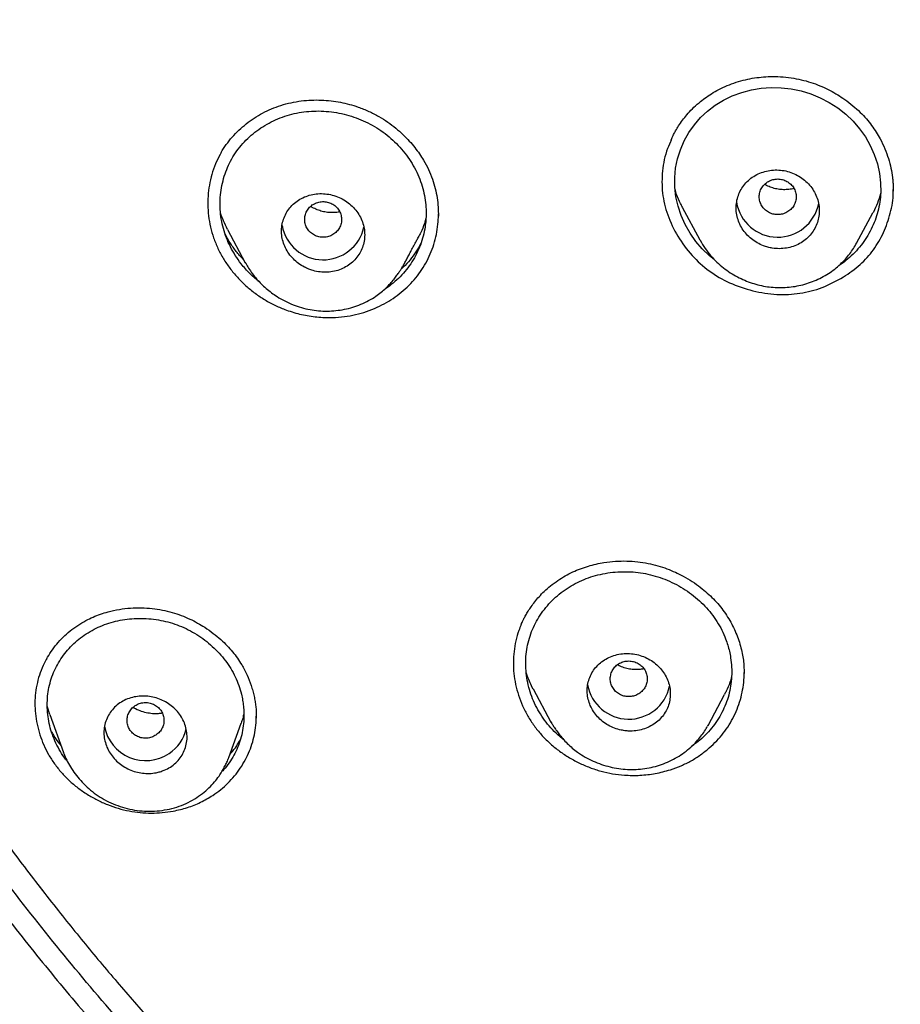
# Model space of a CAD drawing. Header units: millimetres. Extents: x 8 to 827, y 12 to 1643.
# Tile 80 of 134: x 413 to 432, y 1447 to 1468. Entities that reach past the tile are written whole.
import ezdxf

# ---------------------------------------------------------------- set-up
doc = ezdxf.new("R2010")
doc.units = ezdxf.units.MM

msp = doc.modelspace()

# ---------------------------------------------------------------- linework, layer by layer
at = {"color": 7, "linetype": 'Continuous', "lineweight": 30}
for p, q in [((427.315, 1463.776), (427.693, 1463.068)), ((431.09, 1462.992), (431.443, 1463.653)), ((417.469, 1463.293), (417.854, 1462.572)), ((427.707, 1463.051), (427.697, 1463.07)), ((417.867, 1462.557), (417.858, 1462.574)), ((421.254, 1462.483), (421.245, 1462.468)), ((428.651, 1453.682), (428.651, 1453.701)), ((424.086, 1453.343), (424.47, 1452.624)), ((427.872, 1452.556), (428.229, 1453.224)), ((413.623, 1452.79), (413.567, 1452.972)), ((413.622, 1452.789), (413.915, 1451.971)), ((417.497, 1451.857), (417.764, 1452.604)), ((424.475, 1452.627), (424.469, 1452.639)), ((427.868, 1452.558), (427.857, 1452.538)), ((417.491, 1451.859), (417.482, 1451.828)), ((413.391, 1449.072), (413.392, 1449.077)), ((413.391, 1449.072), (413.472, 1448.973))]:
    msp.add_line(p, q, dxfattribs=at)
at = {"color": 7, "linetype": 'Continuous', "lineweight": 30, "flags": 128}
msp.add_lwpolyline([(428.005, 1462.644), (427.905, 1462.723), (427.748, 1462.872), (427.607, 1463.035), (427.482, 1463.213), (427.376, 1463.399), (427.29, 1463.594), (427.223, 1463.795), (427.178, 1464), (427.153, 1464.208), (427.151, 1464.415), (427.17, 1464.62), (427.211, 1464.821), (427.273, 1465.017), (427.356, 1465.208), (427.458, 1465.39), (427.576, 1465.558), (427.712, 1465.713), (427.864, 1465.855), (428.03, 1465.981), (428.208, 1466.09), (428.398, 1466.182), (428.601, 1466.258), (428.811, 1466.314), (429.023, 1466.35), (429.238, 1466.366), (429.456, 1466.361), (429.672, 1466.337), (429.888, 1466.291), (430.099, 1466.226), (430.302, 1466.143), (430.498, 1466.041), (430.683, 1465.922), (430.856, 1465.786), (431.013, 1465.637), (431.155, 1465.473), (431.278, 1465.298), (431.384, 1465.112), (431.471, 1464.916), (431.539, 1464.712), (431.585, 1464.506), (431.609, 1464.3), (431.611, 1464.092), (431.611, 1464.092)], dxfattribs=at)
at = {"color": 7, "linetype": 'Continuous', "lineweight": 30}
for centre, radius, start, end in [((429.381, 1464.029), 0.904, 189.3387, 348.6844), ((419.539, 1463.54), 0.905, 190.5061, 347.3615), ((426.156, 1453.594), 0.905, 190.1335, 347.6952), ((415.694, 1452.696), 0.905, 190.374, 304.3121), ((415.726, 1452.673), 0.868, 303.4056, 347.3442)]:
    msp.add_arc(centre, radius, start, end, dxfattribs=at)
for points, knots in [([(419.368, 1438.967), (418.73, 1439.521), (417.455, 1440.63), (415.64, 1442.393), (413.901, 1444.225), (412.247, 1446.129), (410.679, 1448.101), (409.2, 1450.135), (407.813, 1452.229), (406.521, 1454.379), (405.325, 1456.58), (404.23, 1458.83), (403.237, 1461.123), (402.348, 1463.456), (401.565, 1465.825), (400.889, 1468.223), (400.32, 1470.647), (399.859, 1473.093), (399.507, 1475.555), (399.266, 1478.03), (399.135, 1480.513), (399.117, 1482.999), (399.211, 1485.483), (399.416, 1487.961), (399.732, 1490.428), (400.158, 1492.88), (400.692, 1495.312), (401.334, 1497.719), (402.082, 1500.098), (402.936, 1502.443), (403.895, 1504.75), (404.958, 1507.014), (406.121, 1509.231), (407.382, 1511.398), (408.739, 1513.511), (410.188, 1515.565), (411.727, 1517.558), (413.354, 1519.484), (415.065, 1521.341), (416.858, 1523.124), (418.73, 1524.83), (420.677, 1526.455), (422.695, 1527.998), (424.78, 1529.456), (426.928, 1530.826), (429.134, 1532.105), (431.396, 1533.292), (433.709, 1534.383), (436.068, 1535.376), (438.47, 1536.268), (440.91, 1537.059), (443.383, 1537.747), (445.884, 1538.332), (448.409, 1538.813), (450.953, 1539.188), (453.511, 1539.456), (456.08, 1539.624), (457.795, 1539.645), (458.653, 1539.656)], [0, 0, 0, 0, 0.017858, 0.035716, 0.053573, 0.07143, 0.089286, 0.107143, 0.124999, 0.142856, 0.160713, 0.178571, 0.196429, 0.214287, 0.232143, 0.25, 0.267856, 0.285712, 0.303568, 0.321425, 0.339282, 0.35714, 0.374998, 0.392856, 0.410713, 0.42857, 0.446428, 0.464285, 0.482142, 0.499999, 0.517857, 0.535714, 0.553571, 0.571428, 0.589285, 0.607142, 0.624999, 0.642856, 0.660713, 0.67857, 0.696427, 0.714284, 0.732141, 0.749999, 0.767857, 0.785715, 0.803573, 0.821432, 0.83929, 0.857149, 0.875005, 0.892861, 0.910716, 0.928572, 0.946428, 0.964284, 0.982141, 1, 1, 1, 1]), ([(458.653, 1537.367), (458.049, 1537.362), (456.841, 1537.351), (455.03, 1537.265), (453.223, 1537.126), (451.419, 1536.932), (449.618, 1536.682), (447.824, 1536.377), (446.092, 1536.029), (444.426, 1535.644), (442.828, 1535.228), (441.247, 1534.769), (439.684, 1534.267), (438.138, 1533.722), (436.556, 1533.114), (434.943, 1532.438), (433.303, 1531.692), (431.692, 1530.898), (430.11, 1530.057), (428.558, 1529.169), (427.033, 1528.233), (425.577, 1527.276), (424.192, 1526.305), (422.877, 1525.326), (421.595, 1524.313), (420.343, 1523.264), (419.123, 1522.181), (417.901, 1521.031), (416.681, 1519.813), (415.47, 1518.524), (414.301, 1517.2), (413.176, 1515.839), (412.094, 1514.443), (411.053, 1513.01), (410.084, 1511.583), (409.184, 1510.169), (408.355, 1508.776), (407.569, 1507.365), (406.828, 1505.934), (406.13, 1504.485), (405.458, 1502.974), (404.815, 1501.402), (404.208, 1499.768), (403.655, 1498.116), (403.155, 1496.446), (402.708, 1494.757), (402.315, 1493.049), (401.984, 1491.374), (401.713, 1489.737), (401.498, 1488.146), (401.332, 1486.553), (401.213, 1484.957), (401.142, 1483.359), (401.119, 1481.714), (401.148, 1480.022), (401.235, 1478.286), (401.378, 1476.551), (401.579, 1474.819), (401.836, 1473.088), (402.15, 1471.36), (402.509, 1469.69), (402.906, 1468.082), (403.336, 1466.538), (403.812, 1465.009), (404.332, 1463.496), (404.897, 1461.999), (405.525, 1460.472), (406.222, 1458.919), (406.99, 1457.344), (407.811, 1455.791), (408.684, 1454.26), (409.61, 1452.752), (410.585, 1451.271), (411.576, 1449.863), (412.577, 1448.528), (413.584, 1447.264), (414.627, 1446.029), (415.706, 1444.824), (416.821, 1443.65), (418.006, 1442.471), (419.265, 1441.293), (420.599, 1440.121), (421.974, 1438.988), (423.389, 1437.894), (424.844, 1436.84), (426.334, 1435.831), (427.809, 1434.895), (429.264, 1434.031), (430.695, 1433.235), (432.149, 1432.48), (433.623, 1431.765), (435.119, 1431.093), (436.685, 1430.442), (438.318, 1429.818), (440.02, 1429.226), (441.739, 1428.687), (443.475, 1428.2), (445.229, 1427.766), (446.996, 1427.384), (448.724, 1427.066), (450.408, 1426.807), (452.047, 1426.6), (453.691, 1426.44), (455.34, 1426.326), (456.995, 1426.254), (458.1, 1426.245), (458.653, 1426.241)], [0, 0, 0, 0, 0.01003, 0.020054, 0.030083, 0.040124, 0.050187, 0.060282, 0.070362, 0.079553, 0.088711, 0.097842, 0.106955, 0.116055, 0.12515, 0.135215, 0.145244, 0.155247, 0.165233, 0.175211, 0.185191, 0.195231, 0.204429, 0.213609, 0.222777, 0.23194, 0.241107, 0.250284, 0.260264, 0.270231, 0.280194, 0.290164, 0.300149, 0.31016, 0.320251, 0.329484, 0.338685, 0.347862, 0.357022, 0.366175, 0.375328, 0.385279, 0.395221, 0.405163, 0.415118, 0.425096, 0.435106, 0.445185, 0.454404, 0.463594, 0.472765, 0.481925, 0.491084, 0.500249, 0.510205, 0.520158, 0.530119, 0.540101, 0.550114, 0.56017, 0.570237, 0.579425, 0.588586, 0.597726, 0.606856, 0.615983, 0.625115, 0.635087, 0.645061, 0.655045, 0.665052, 0.67509, 0.685171, 0.695207, 0.70436, 0.713496, 0.722621, 0.731743, 0.74087, 0.750008, 0.759978, 0.769956, 0.779952, 0.789974, 0.800033, 0.810138, 0.820182, 0.829338, 0.838477, 0.847605, 0.856731, 0.86586, 0.875, 0.885017, 0.895019, 0.905016, 0.915017, 0.92503, 0.935066, 0.945076, 0.954226, 0.963368, 0.97251, 0.981657, 0.990818, 1, 1, 1, 1]), ([(515.688, 1481.768), (515.681, 1481.096), (515.666, 1479.753), (515.547, 1477.741), (515.357, 1475.735), (515.088, 1473.733), (514.744, 1471.736), (514.332, 1469.788), (513.859, 1467.893), (513.33, 1466.056), (512.736, 1464.239), (512.076, 1462.443), (511.339, 1460.638), (510.522, 1458.828), (509.622, 1457.018), (508.653, 1455.24), (507.615, 1453.492), (506.508, 1451.777), (505.357, 1450.131), (504.17, 1448.556), (502.954, 1447.054), (501.685, 1445.594), (500.363, 1444.176), (498.966, 1442.78), (497.494, 1441.409), (495.945, 1440.069), (494.341, 1438.782), (492.682, 1437.546), (490.972, 1436.367), (489.254, 1435.27), (487.536, 1434.255), (485.823, 1433.32), (484.08, 1432.443), (482.306, 1431.625), (480.47, 1430.853), (478.571, 1430.132), (476.61, 1429.466), (474.619, 1428.869), (472.599, 1428.341), (470.554, 1427.882), (468.53, 1427.503), (466.537, 1427.198), (464.581, 1426.966), (462.622, 1426.8), (460.661, 1426.7), (458.653, 1426.664), (456.603, 1426.699), (454.513, 1426.809), (452.429, 1426.994), (450.35, 1427.253), (448.28, 1427.585), (446.264, 1427.983), (444.307, 1428.438), (442.413, 1428.946), (440.543, 1429.516), (438.696, 1430.147), (436.83, 1430.856), (434.949, 1431.645), (433.06, 1432.52), (431.208, 1433.461), (429.391, 1434.467), (427.612, 1435.539), (425.905, 1436.651), (424.275, 1437.797), (422.722, 1438.97), (421.217, 1440.19), (419.758, 1441.458), (418.315, 1442.803), (416.893, 1444.226), (415.498, 1445.728), (414.163, 1447.278), (412.886, 1448.875), (411.668, 1450.52), (410.532, 1452.178), (409.477, 1453.842), (408.505, 1455.503), (407.595, 1457.192), (406.747, 1458.91), (405.946, 1460.69), (405.196, 1462.531), (404.504, 1464.431), (403.885, 1466.351), (403.34, 1468.291), (402.866, 1470.256), (402.474, 1472.205), (402.158, 1474.133), (401.918, 1476.033), (401.747, 1477.938), (401.64, 1479.851), (401.627, 1481.128), (401.62, 1481.768)], [0, 0, 0, 0, 0.011647, 0.023279, 0.034914, 0.046569, 0.058262, 0.069997, 0.081033, 0.092045, 0.103046, 0.114051, 0.125075, 0.136674, 0.148268, 0.159874, 0.171507, 0.183184, 0.194903, 0.205931, 0.216944, 0.227954, 0.238974, 0.250018, 0.2616, 0.2732, 0.284834, 0.296518, 0.308264, 0.319998, 0.330999, 0.341975, 0.352941, 0.363907, 0.374886, 0.386463, 0.398058, 0.409684, 0.421356, 0.433089, 0.444843, 0.455871, 0.466863, 0.477832, 0.488791, 0.499751, 0.51144, 0.523115, 0.53479, 0.54648, 0.558201, 0.569925, 0.580927, 0.591892, 0.602833, 0.61376, 0.624687, 0.6364, 0.648087, 0.659761, 0.671439, 0.683135, 0.694871, 0.705904, 0.716895, 0.727858, 0.738804, 0.749746, 0.761426, 0.773081, 0.784724, 0.796373, 0.808043, 0.819784, 0.830839, 0.841857, 0.852852, 0.863839, 0.87483, 0.886496, 0.898127, 0.909738, 0.921348, 0.932974, 0.944696, 0.955762, 0.96681, 0.977856, 0.988914, 1, 1, 1, 1]), ([(402.241, 1478.273), (402.244, 1478.226), (402.251, 1478.124), (402.264, 1477.959), (402.279, 1477.769), (402.297, 1477.556), (402.317, 1477.319), (402.34, 1477.066), (402.364, 1476.805), (402.407, 1476.365), (402.473, 1475.755), (402.565, 1475.011), (402.661, 1474.316), (402.759, 1473.663), (402.863, 1473.02), (403.003, 1472.222), (403.186, 1471.269), (403.423, 1470.162), (403.684, 1469.06), (403.969, 1467.958), (404.28, 1466.854), (404.616, 1465.751), (404.977, 1464.655), (405.361, 1463.567), (405.766, 1462.493), (406.192, 1461.435), (406.638, 1460.393), (407.106, 1459.36), (407.589, 1458.352), (408.085, 1457.371), (408.592, 1456.415), (409.118, 1455.47), (409.663, 1454.534), (410.228, 1453.609), (410.846, 1452.639), (411.521, 1451.629), (412.258, 1450.581), (413.018, 1449.551), (413.775, 1448.574), (414.524, 1447.65), (415.263, 1446.777), (416.02, 1445.918), (416.796, 1445.075), (417.59, 1444.247), (418.401, 1443.436), (419.23, 1442.641), (420.062, 1441.875), (420.897, 1441.138), (421.733, 1440.429), (422.583, 1439.735), (423.447, 1439.058), (424.324, 1438.397), (425.268, 1437.715), (426.279, 1437.015), (427.361, 1436.303), (428.459, 1435.615), (429.532, 1434.976), (430.58, 1434.382), (431.599, 1433.832), (432.63, 1433.301), (433.673, 1432.792), (434.726, 1432.304), (435.789, 1431.837), (436.863, 1431.39), (437.93, 1430.973), (438.987, 1430.583), (440.033, 1430.22), (441.087, 1429.877), (442.148, 1429.554), (443.214, 1429.25), (444.351, 1428.951), (445.557, 1428.659), (446.834, 1428.38), (448.116, 1428.13), (449.357, 1427.917), (450.557, 1427.736), (451.714, 1427.586), (452.874, 1427.458), (454.037, 1427.354), (455.203, 1427.273), (456.37, 1427.216), (457.541, 1427.182), (458.694, 1427.171), (459.827, 1427.183), (460.939, 1427.216), (462.049, 1427.27), (463.156, 1427.346), (464.262, 1427.442), (465.431, 1427.566), (466.662, 1427.723), (467.954, 1427.917), (469.241, 1428.14), (470.477, 1428.382), (471.662, 1428.64), (472.797, 1428.912), (473.927, 1429.205), (475.051, 1429.522), (476.167, 1429.86), (477.276, 1430.221), (478.377, 1430.604), (479.452, 1431.002), (480.499, 1431.414), (481.52, 1431.839), (482.531, 1432.282), (483.532, 1432.745), (484.524, 1433.226), (485.564, 1433.757), (486.65, 1434.339), (487.778, 1434.978), (488.891, 1435.642), (489.949, 1436.306), (490.954, 1436.967), (491.906, 1437.623), (492.846, 1438.297), (493.771, 1438.99), (494.681, 1439.702), (495.576, 1440.431), (496.455, 1441.178), (497.303, 1441.929), (498.12, 1442.683), (498.907, 1443.439), (499.679, 1444.21), (500.434, 1444.995), (501.173, 1445.794), (501.939, 1446.656), (502.728, 1447.583), (503.535, 1448.578), (504.318, 1449.591), (505.05, 1450.586), (505.734, 1451.558), (506.372, 1452.506), (506.989, 1453.467), (507.586, 1454.439), (508.161, 1455.423), (508.716, 1456.417), (509.249, 1457.423), (509.763, 1458.445), (510.258, 1459.482), (510.732, 1460.536), (511.183, 1461.598), (511.611, 1462.671), (512.013, 1463.747), (512.389, 1464.824), (512.74, 1465.902), (513.069, 1466.988), (513.365, 1468.046), (513.63, 1469.076), (513.868, 1470.077), (514.086, 1471.082), (514.285, 1472.09), (514.442, 1472.979), (514.568, 1473.758), (514.668, 1474.434), (514.763, 1475.139), (514.837, 1475.757), (514.893, 1476.272), (514.933, 1476.666), (514.968, 1477.038), (514.994, 1477.327), (515.011, 1477.54), (515.023, 1477.682), (515.033, 1477.819), (515.043, 1477.947), (515.052, 1478.063), (515.061, 1478.162), (515.065, 1478.222), (515.067, 1478.249)], [0, 0, 0, 0, 0.000839, 0.001829, 0.002971, 0.004264, 0.005709, 0.007294, 0.008897, 0.010483, 0.01536, 0.020074, 0.024147, 0.02815, 0.032108, 0.036022, 0.042913, 0.049781, 0.056648, 0.063516, 0.070508, 0.0775, 0.084493, 0.091484, 0.098472, 0.105331, 0.112183, 0.119041, 0.125905, 0.13243, 0.138957, 0.145484, 0.152011, 0.15854, 0.165071, 0.172773, 0.180477, 0.188169, 0.195855, 0.202715, 0.209574, 0.216433, 0.223292, 0.230148, 0.237005, 0.243862, 0.250729, 0.257259, 0.263793, 0.270326, 0.276861, 0.283395, 0.289927, 0.297623, 0.305311, 0.312993, 0.320675, 0.327534, 0.334393, 0.341252, 0.34811, 0.354971, 0.361832, 0.368698, 0.37557, 0.3821, 0.388632, 0.395163, 0.401694, 0.408226, 0.414756, 0.42245, 0.430139, 0.437816, 0.445493, 0.45235, 0.459207, 0.466066, 0.472925, 0.479785, 0.486651, 0.493525, 0.500414, 0.506962, 0.513494, 0.520018, 0.526539, 0.533058, 0.539576, 0.547258, 0.554937, 0.562615, 0.570292, 0.577155, 0.584025, 0.590896, 0.597768, 0.604641, 0.611513, 0.618386, 0.625259, 0.631788, 0.638314, 0.644836, 0.651354, 0.657873, 0.664391, 0.672072, 0.679754, 0.687435, 0.695118, 0.701982, 0.708852, 0.715726, 0.722602, 0.729477, 0.736354, 0.743228, 0.7501, 0.756625, 0.763142, 0.769657, 0.776174, 0.782691, 0.789209, 0.796892, 0.804574, 0.81226, 0.819951, 0.826827, 0.833704, 0.840575, 0.847445, 0.854313, 0.861181, 0.868049, 0.874915, 0.881902, 0.888884, 0.895863, 0.902851, 0.909845, 0.916717, 0.92359, 0.930464, 0.937336, 0.943583, 0.949828, 0.956069, 0.962306, 0.968542, 0.972526, 0.976679, 0.980999, 0.985489, 0.988029, 0.990437, 0.992707, 0.994838, 0.995732, 0.996599, 0.99744, 0.998233, 0.998944, 0.999532, 1, 1, 1, 1]), ([(428.285, 1466.407), (428.351, 1466.432), (428.48, 1466.482), (428.679, 1466.536), (428.877, 1466.575), (429.073, 1466.597), (429.281, 1466.606), (429.5, 1466.598), (429.725, 1466.569), (429.941, 1466.524), (430.146, 1466.462), (430.337, 1466.388), (430.515, 1466.304), (430.679, 1466.211), (430.845, 1466.102), (431.008, 1465.976), (431.165, 1465.833), (431.299, 1465.689), (431.414, 1465.545), (431.513, 1465.402), (431.611, 1465.235), (431.702, 1465.043), (431.78, 1464.83), (431.834, 1464.623), (431.862, 1464.455), (431.875, 1464.33), (431.879, 1464.249), (431.879, 1464.18), (431.878, 1464.141), (431.878, 1464.123)], [0, 0, 0, 0, 0.042429, 0.083698, 0.123843, 0.162894, 0.200877, 0.246888, 0.291328, 0.334262, 0.375755, 0.415666, 0.453937, 0.490592, 0.525648, 0.56992, 0.611405, 0.650136, 0.686149, 0.720533, 0.754049, 0.802364, 0.848371, 0.892114, 0.933612, 0.952959, 0.970385, 0.986009, 1, 1, 1, 1]), ([(427.069, 1465.228), (427.072, 1465.235), (427.079, 1465.252), (427.098, 1465.291), (427.128, 1465.352), (427.174, 1465.438), (427.238, 1465.542), (427.319, 1465.658), (427.418, 1465.782), (427.536, 1465.91), (427.666, 1466.029), (427.805, 1466.138), (427.948, 1466.235), (428.108, 1466.327), (428.225, 1466.38), (428.285, 1466.407)], [0, 0, 0, 0, 0.015093, 0.03636, 0.079986, 0.137782, 0.209822, 0.296168, 0.384975, 0.485152, 0.59671, 0.687863, 0.785434, 0.889453, 1, 1, 1, 1]), ([(418.625, 1465.979), (418.698, 1466), (418.842, 1466.041), (419.064, 1466.077), (419.283, 1466.096), (419.498, 1466.096), (419.708, 1466.079), (419.911, 1466.048), (420.107, 1466.003), (420.313, 1465.939), (420.527, 1465.854), (420.742, 1465.744), (420.937, 1465.621), (421.111, 1465.489), (421.267, 1465.351), (421.403, 1465.211), (421.522, 1465.07), (421.625, 1464.931), (421.726, 1464.772), (421.823, 1464.591), (421.907, 1464.385), (421.969, 1464.179), (422.01, 1463.976), (422.032, 1463.777), (422.033, 1463.647), (422.034, 1463.583)], [0, 0, 0, 0, 0.048038, 0.094821, 0.140376, 0.184716, 0.227847, 0.269775, 0.310512, 0.350077, 0.401031, 0.449744, 0.496191, 0.540415, 0.582432, 0.622242, 0.659847, 0.695249, 0.728457, 0.77616, 0.822832, 0.868534, 0.913301, 0.95713, 1, 1, 1, 1]), ([(418.151, 1462.164), (418.122, 1462.186), (418.054, 1462.239), (417.957, 1462.332), (417.856, 1462.437), (417.747, 1462.569), (417.635, 1462.727), (417.528, 1462.915), (417.442, 1463.111), (417.376, 1463.313), (417.331, 1463.519), (417.307, 1463.727), (417.306, 1463.936), (417.327, 1464.143), (417.367, 1464.347), (417.429, 1464.543), (417.51, 1464.731), (417.611, 1464.908), (417.73, 1465.075), (417.866, 1465.228), (418.02, 1465.367), (418.188, 1465.491), (418.368, 1465.6), (418.558, 1465.69), (418.757, 1465.762), (418.964, 1465.815), (419.176, 1465.848), (419.391, 1465.86), (419.609, 1465.853), (419.828, 1465.825), (420.045, 1465.778), (420.256, 1465.712), (420.459, 1465.628), (420.653, 1465.524), (420.837, 1465.403), (421.009, 1465.266), (421.167, 1465.113), (421.311, 1464.945), (421.438, 1464.767), (421.546, 1464.579), (421.633, 1464.383), (421.7, 1464.182), (421.745, 1463.977), (421.766, 1463.793), (421.77, 1463.631), (421.764, 1463.491), (421.745, 1463.33), (421.709, 1463.149), (421.647, 1462.953), (421.566, 1462.764), (421.465, 1462.586), (421.346, 1462.42), (421.21, 1462.267), (421.056, 1462.128), (420.94, 1462.037), (420.872, 1461.997), (420.865, 1461.993)], [0, 0, 0, 0, 0.009832, 0.02306, 0.036199, 0.049309, 0.069258, 0.088943, 0.108569, 0.128341, 0.148032, 0.16764, 0.187367, 0.207411, 0.227334, 0.247021, 0.266664, 0.286455, 0.306062, 0.325647, 0.345398, 0.365502, 0.385208, 0.404999, 0.424866, 0.444485, 0.464245, 0.483874, 0.503557, 0.523479, 0.543596, 0.56334, 0.582902, 0.602478, 0.622224, 0.641843, 0.661535, 0.681498, 0.701506, 0.721213, 0.740818, 0.760528, 0.78011, 0.799678, 0.81282, 0.826107, 0.839596, 0.859309, 0.879102, 0.898969, 0.918606, 0.938295, 0.957907, 0.97763, 0.997648, 1, 1, 1, 1]), ([(417.329, 1464.956), (417.365, 1465.014), (417.438, 1465.131), (417.568, 1465.293), (417.713, 1465.444), (417.872, 1465.582), (418.044, 1465.706), (418.227, 1465.814), (418.42, 1465.908), (418.557, 1465.955), (418.625, 1465.979)], [0, 0, 0, 0, 0.124063, 0.248538, 0.373396, 0.498551, 0.623891, 0.7493, 0.874685, 1, 1, 1, 1]), ([(427.084, 1465.235), (427.053, 1465.171), (426.95, 1464.959), (426.873, 1464.567), (426.869, 1464.08), (426.985, 1463.597), (427.206, 1463.139), (427.508, 1462.723), (427.89, 1462.379), (428.34, 1462.12), (428.839, 1461.953), (429.356, 1461.87), (429.866, 1461.894), (430.359, 1462.02), (430.653, 1462.18), (430.803, 1462.263)], [0, 0, 0, 0, 0.035213, 0.117291, 0.195755, 0.274341, 0.356767, 0.438406, 0.516747, 0.595532, 0.678441, 0.759897, 0.838272, 0.917137, 1, 1, 1, 1]), ([(417.333, 1464.961), (417.298, 1464.896), (417.225, 1464.762), (417.143, 1464.544), (417.082, 1464.313), (417.048, 1464.074), (417.038, 1463.831), (417.054, 1463.587), (417.096, 1463.345), (417.164, 1463.108), (417.258, 1462.878), (417.376, 1462.658), (417.517, 1462.449), (417.68, 1462.253), (417.864, 1462.072), (418.064, 1461.907), (418.278, 1461.764), (418.504, 1461.643), (418.768, 1461.533), (419.07, 1461.445), (419.407, 1461.391), (419.718, 1461.381), (419.998, 1461.402), (420.243, 1461.446), (420.482, 1461.512), (420.632, 1461.576), (420.708, 1461.607)], [0, 0, 0, 0, 0.036994, 0.077226, 0.117119, 0.157091, 0.197559, 0.238161, 0.278133, 0.317927, 0.357999, 0.397862, 0.437588, 0.477622, 0.5184, 0.558932, 0.598906, 0.638763, 0.678949, 0.732424, 0.785703, 0.83974, 0.880004, 0.91986, 0.959721, 1, 1, 1, 1]), ([(429.073, 1462.939), (429.104, 1462.928), (429.166, 1462.907), (429.282, 1462.883), (429.417, 1462.872), (429.571, 1462.885), (429.718, 1462.923), (429.855, 1462.983), (429.978, 1463.065), (430.084, 1463.165), (430.169, 1463.281), (430.232, 1463.409), (430.271, 1463.545), (430.285, 1463.686), (430.274, 1463.829), (430.239, 1463.969), (430.179, 1464.102), (430.098, 1464.225), (429.995, 1464.335), (429.874, 1464.428), (429.739, 1464.501), (429.593, 1464.553), (429.441, 1464.58), (429.287, 1464.582), (429.135, 1464.56), (428.991, 1464.514), (428.859, 1464.445), (428.742, 1464.356), (428.644, 1464.249), (428.567, 1464.129), (428.513, 1463.997), (428.483, 1463.858), (428.478, 1463.716), (428.498, 1463.574), (428.543, 1463.437), (428.611, 1463.307), (428.701, 1463.188), (428.81, 1463.085), (428.934, 1462.999), (429.027, 1462.959), (429.073, 1462.939)], [0, 0, 0, 0, 0.0174034, 0.034807, 0.0621078, 0.0894099, 0.116686, 0.1439626, 0.1710264, 0.1980897, 0.2248502, 0.2516094, 0.2781061, 0.3046015, 0.3309848, 0.3573673, 0.3838376, 0.4103078, 0.4370319, 0.4637569, 0.4907927, 0.5178299, 0.5450944, 0.5723605, 0.5996673, 0.6269749, 0.6541211, 0.681267, 0.7081246, 0.734981, 0.761548, 0.7881136, 0.8145109, 0.840907, 0.8673283, 0.8937491, 0.9203157, 0.9468828, 0.9734408, 1, 1, 1, 1]), ([(429.581, 1463.664), (429.61, 1463.683), (429.668, 1463.722), (429.731, 1463.804), (429.772, 1463.897), (429.785, 1463.999), (429.771, 1464.1), (429.732, 1464.194), (429.667, 1464.275), (429.583, 1464.337), (429.486, 1464.376), (429.381, 1464.389), (429.276, 1464.376), (429.179, 1464.337), (429.095, 1464.275), (429.031, 1464.194), (428.99, 1464.1), (428.977, 1463.999), (428.991, 1463.898), (429.031, 1463.803), (429.095, 1463.723), (429.179, 1463.661), (429.276, 1463.621), (429.381, 1463.609), (429.486, 1463.62), (429.549, 1463.65), (429.581, 1463.664)], [0, 0, 0, 0, 0.041659, 0.083341, 0.125, 0.166659, 0.208341, 0.25, 0.291659, 0.333341, 0.375, 0.416659, 0.458341, 0.5, 0.541659, 0.583341, 0.625, 0.666659, 0.708341, 0.75, 0.791659, 0.833341, 0.875, 0.916659, 0.958341, 1, 1, 1, 1]), ([(427.318, 1463.777), (427.304, 1463.802), (427.254, 1463.89), (427.2, 1464.018), (427.169, 1464.123), (427.159, 1464.159)], [0, 0, 0, 0, 0.200175, 0.728817, 1, 1, 1, 1]), ([(429.733, 1464.179), (429.715, 1464.174), (429.66, 1464.16), (429.563, 1464.152), (429.447, 1464.154), (429.331, 1464.172), (429.219, 1464.207), (429.14, 1464.24), (429.102, 1464.265), (429.096, 1464.269)], [0, 0, 0, 0, 0.087985, 0.266487, 0.443977, 0.619705, 0.794144, 0.969272, 1, 1, 1, 1]), ([(430.803, 1462.263), (430.928, 1462.348), (431.173, 1462.516), (431.465, 1462.846), (431.688, 1463.224), (431.824, 1463.643), (431.891, 1463.962), (431.879, 1464.135), (431.878, 1464.159)], [0, 0, 0, 0, 0.195689, 0.385139, 0.575283, 0.77298, 0.969452, 1, 1, 1, 1]), ([(431.616, 1464.104), (431.613, 1464.091), (431.595, 1464.008), (431.54, 1463.863), (431.485, 1463.725), (431.445, 1463.658), (431.442, 1463.653)], [0, 0, 0, 0, 0.080855, 0.523112, 0.961162, 1, 1, 1, 1]), ([(419.134, 1462.476), (419.164, 1462.462), (419.225, 1462.432), (419.339, 1462.394), (419.475, 1462.368), (419.63, 1462.363), (419.783, 1462.383), (419.927, 1462.427), (420.06, 1462.495), (420.177, 1462.582), (420.274, 1462.687), (420.351, 1462.805), (420.405, 1462.935), (420.436, 1463.071), (420.442, 1463.212), (420.423, 1463.353), (420.38, 1463.491), (420.313, 1463.622), (420.224, 1463.742), (420.115, 1463.849), (419.989, 1463.937), (419.848, 1464.005), (419.698, 1464.05), (419.543, 1464.071), (419.388, 1464.066), (419.239, 1464.037), (419.098, 1463.983), (418.971, 1463.909), (418.861, 1463.814), (418.771, 1463.704), (418.703, 1463.581), (418.657, 1463.449), (418.636, 1463.31), (418.639, 1463.169), (418.668, 1463.029), (418.72, 1462.893), (418.795, 1462.766), (418.891, 1462.652), (419.004, 1462.552), (419.091, 1462.502), (419.134, 1462.476)], [0, 0, 0, 0, 0.017774, 0.035548, 0.063134, 0.090722, 0.118279, 0.145837, 0.173055, 0.200273, 0.227001, 0.253728, 0.280023, 0.306316, 0.332413, 0.358508, 0.384728, 0.410948, 0.43757, 0.464194, 0.491329, 0.518466, 0.545988, 0.573512, 0.601116, 0.628721, 0.656072, 0.683423, 0.710309, 0.737193, 0.763604, 0.790014, 0.816138, 0.842261, 0.868406, 0.89455, 0.920919, 0.947288, 0.973643, 1, 1, 1, 1]), ([(419.705, 1463.157), (419.735, 1463.174), (419.796, 1463.206), (419.868, 1463.282), (419.918, 1463.372), (419.941, 1463.472), (419.937, 1463.573), (419.907, 1463.671), (419.85, 1463.757), (419.773, 1463.827), (419.68, 1463.875), (419.577, 1463.897), (419.472, 1463.894), (419.37, 1463.864), (419.281, 1463.81), (419.209, 1463.735), (419.159, 1463.645), (419.136, 1463.546), (419.14, 1463.444), (419.17, 1463.346), (419.227, 1463.26), (419.304, 1463.191), (419.397, 1463.142), (419.5, 1463.12), (419.606, 1463.122), (419.672, 1463.146), (419.705, 1463.157)], [0, 0, 0, 0, 0.041659, 0.083341, 0.125, 0.166659, 0.208341, 0.25, 0.291659, 0.333341, 0.375, 0.416659, 0.458341, 0.5, 0.541659, 0.583341, 0.625, 0.666659, 0.708341, 0.75, 0.791659, 0.833341, 0.875, 0.916659, 0.958341, 1, 1, 1, 1]), ([(431.611, 1464.092), (431.606, 1464.023), (431.595, 1463.885), (431.553, 1463.683), (431.491, 1463.486), (431.408, 1463.297), (431.307, 1463.116), (431.187, 1462.947), (431.052, 1462.791), (430.898, 1462.651), (430.782, 1462.557), (430.713, 1462.516), (430.704, 1462.511)], [0, 0, 0, 0, 0.108672, 0.218793, 0.328081, 0.437349, 0.548213, 0.657396, 0.765938, 0.874897, 0.984097, 1, 1, 1, 1]), ([(419.899, 1463.675), (419.887, 1463.672), (419.84, 1463.66), (419.751, 1463.655), (419.635, 1463.66), (419.52, 1463.681), (419.409, 1463.718), (419.325, 1463.756), (419.282, 1463.785), (419.271, 1463.793)], [0, 0, 0, 0, 0.056259, 0.235679, 0.413726, 0.590295, 0.765382, 0.939198, 1, 1, 1, 1]), ([(417.47, 1463.294), (417.439, 1463.355), (417.38, 1463.47), (417.339, 1463.59), (417.32, 1463.647)], [0, 0, 0, 0, 0.532152, 1, 1, 1, 1]), ([(420.708, 1461.607), (420.776, 1461.641), (420.912, 1461.707), (421.1, 1461.829), (421.276, 1461.966), (421.437, 1462.12), (421.583, 1462.288), (421.71, 1462.469), (421.817, 1462.661), (421.903, 1462.864), (421.969, 1463.075), (422.013, 1463.293), (422.035, 1463.48), (422.033, 1463.594), (422.033, 1463.634)], [0, 0, 0, 0, 0.087263, 0.173689, 0.259998, 0.346915, 0.434775, 0.521325, 0.607356, 0.69367, 0.780867, 0.867277, 0.953666, 1, 1, 1, 1]), ([(421.765, 1463.544), (421.754, 1463.503), (421.724, 1463.394), (421.668, 1463.253), (421.616, 1463.157), (421.598, 1463.124)], [0, 0, 0, 0, 0.278778, 0.750751, 1, 1, 1, 1]), ([(417.823, 1462.63), (417.806, 1462.647), (417.732, 1462.719), (417.62, 1462.861), (417.503, 1463.029), (417.444, 1463.141), (417.422, 1463.184)], [0, 0, 0, 0, 0.107209, 0.445753, 0.783333, 1, 1, 1, 1]), ([(421.249, 1462.465), (421.256, 1462.477), (421.275, 1462.513), (421.309, 1462.577), (421.352, 1462.658), (421.399, 1462.745), (421.449, 1462.84), (421.503, 1462.941), (421.554, 1463.036), (421.587, 1463.098), (421.6, 1463.123)], [0, 0, 0, 0, 0.057975, 0.175835, 0.302007, 0.436492, 0.579291, 0.730406, 0.88984, 1, 1, 1, 1]), ([(427.702, 1463.057), (427.736, 1462.998), (427.802, 1462.882), (427.924, 1462.724), (428.058, 1462.584), (428.201, 1462.461), (428.351, 1462.355), (428.506, 1462.265), (428.663, 1462.19), (428.824, 1462.13), (428.988, 1462.083), (429.156, 1462.051), (429.327, 1462.034), (429.499, 1462.033), (429.671, 1462.046), (429.842, 1462.074), (430.01, 1462.118), (430.174, 1462.176), (430.331, 1462.248), (430.479, 1462.334), (430.615, 1462.431), (430.737, 1462.536), (430.845, 1462.647), (430.94, 1462.762), (431.022, 1462.879), (431.068, 1462.961), (431.091, 1463.001)], [0, 0, 0, 0, 0.04916, 0.096977, 0.143503, 0.188782, 0.232868, 0.275797, 0.3176, 0.35846, 0.399312, 0.440319, 0.481515, 0.522952, 0.564664, 0.606662, 0.648947, 0.69151, 0.734349, 0.777003, 0.818119, 0.857625, 0.895559, 0.931937, 0.966757, 1, 1, 1, 1]), ([(421.654, 1462.985), (421.62, 1462.924), (421.551, 1462.801), (421.422, 1462.632), (421.314, 1462.51), (421.243, 1462.45), (421.228, 1462.437)], [0, 0, 0, 0, 0.298198, 0.605833, 0.913899, 1, 1, 1, 1]), ([(417.863, 1462.559), (417.883, 1462.524), (417.926, 1462.447), (418.007, 1462.33), (418.099, 1462.217), (418.199, 1462.11), (418.304, 1462.014), (418.418, 1461.922), (418.553, 1461.83), (418.709, 1461.741), (418.886, 1461.661), (419.068, 1461.599), (419.254, 1461.554), (419.441, 1461.529), (419.629, 1461.522), (419.816, 1461.533), (420.001, 1461.561), (420.182, 1461.606), (420.358, 1461.669), (420.526, 1461.748), (420.672, 1461.837), (420.796, 1461.93), (420.9, 1462.022), (420.992, 1462.117), (421.071, 1462.209), (421.135, 1462.294), (421.185, 1462.367), (421.225, 1462.429), (421.245, 1462.466), (421.254, 1462.482)], [0, 0, 0, 0, 0.029246, 0.063026, 0.101543, 0.133631, 0.168404, 0.203729, 0.238895, 0.285515, 0.331818, 0.377786, 0.423418, 0.468761, 0.513899, 0.559031, 0.604381, 0.649942, 0.695701, 0.741656, 0.787825, 0.822626, 0.857585, 0.891907, 0.922111, 0.947849, 0.969236, 0.986481, 1, 1, 1, 1]), ([(424.621, 1455.694), (424.674, 1455.728), (424.777, 1455.794), (424.942, 1455.877), (425.109, 1455.948), (425.279, 1456.005), (425.448, 1456.049), (425.644, 1456.087), (425.866, 1456.112), (426.11, 1456.117), (426.346, 1456.101), (426.571, 1456.066), (426.782, 1456.014), (426.98, 1455.949), (427.162, 1455.873), (427.346, 1455.782), (427.528, 1455.674), (427.702, 1455.55), (427.855, 1455.424), (427.991, 1455.294), (428.114, 1455.158), (428.224, 1455.014), (428.321, 1454.865), (428.406, 1454.712), (428.479, 1454.554), (428.539, 1454.395), (428.587, 1454.235), (428.621, 1454.078), (428.642, 1453.932), (428.652, 1453.799), (428.653, 1453.718), (428.653, 1453.678)], [0, 0, 0, 0, 0.035375, 0.069929, 0.103679, 0.136635, 0.168801, 0.200178, 0.245764, 0.289607, 0.331741, 0.372117, 0.410605, 0.447246, 0.482058, 0.515049, 0.556197, 0.59411, 0.62882, 0.662131, 0.695166, 0.727942, 0.76049, 0.792826, 0.82495, 0.856848, 0.888501, 0.919322, 0.948165, 0.975034, 1, 1, 1, 1]), ([(424.755, 1452.239), (424.724, 1452.263), (424.635, 1452.332), (424.504, 1452.462), (424.363, 1452.625), (424.24, 1452.801), (424.136, 1452.987), (424.052, 1453.179), (423.989, 1453.379), (423.946, 1453.584), (423.924, 1453.79), (423.923, 1453.995), (423.945, 1454.197), (423.987, 1454.394), (424.05, 1454.586), (424.133, 1454.769), (424.236, 1454.944), (424.358, 1455.109), (424.496, 1455.261), (424.649, 1455.399), (424.816, 1455.522), (424.996, 1455.629), (425.186, 1455.717), (425.386, 1455.788), (425.594, 1455.839), (425.809, 1455.872), (426.028, 1455.886), (426.248, 1455.88), (426.465, 1455.853), (426.679, 1455.806), (426.889, 1455.74), (427.093, 1455.655), (427.288, 1455.551), (427.474, 1455.429), (427.647, 1455.292), (427.805, 1455.141), (427.946, 1454.978), (428.069, 1454.803), (428.174, 1454.618), (428.248, 1454.448), (428.3, 1454.293), (428.336, 1454.158), (428.367, 1453.998), (428.386, 1453.815), (428.386, 1453.61), (428.366, 1453.407), (428.323, 1453.209), (428.26, 1453.018), (428.177, 1452.834), (428.074, 1452.659), (427.952, 1452.494), (427.813, 1452.342), (427.669, 1452.209), (427.565, 1452.136), (427.518, 1452.102)], [0, 0, 0, 0, 0.01074, 0.030516, 0.050231, 0.070094, 0.089874, 0.109572, 0.12939, 0.149525, 0.169539, 0.189317, 0.20905, 0.228931, 0.248628, 0.268302, 0.288144, 0.30834, 0.328136, 0.348018, 0.367976, 0.387685, 0.407535, 0.427253, 0.447027, 0.46704, 0.487248, 0.507083, 0.526735, 0.5464, 0.566237, 0.585946, 0.605728, 0.625782, 0.645882, 0.665678, 0.685374, 0.705173, 0.724845, 0.744503, 0.757705, 0.771052, 0.784604, 0.804406, 0.82429, 0.844248, 0.863975, 0.883754, 0.903455, 0.923269, 0.943379, 0.963495, 0.983311, 1, 1, 1, 1]), ([(423.825, 1454.732), (423.827, 1454.735), (423.83, 1454.743), (423.84, 1454.767), (423.858, 1454.807), (423.887, 1454.868), (423.928, 1454.945), (423.98, 1455.033), (424.045, 1455.13), (424.122, 1455.234), (424.216, 1455.346), (424.33, 1455.462), (424.464, 1455.582), (424.567, 1455.656), (424.621, 1455.694)], [0, 0, 0, 0, 0.011452, 0.029357, 0.068788, 0.123552, 0.193782, 0.279565, 0.368917, 0.470612, 0.58463, 0.710919, 0.849403, 1, 1, 1, 1]), ([(414.402, 1454.826), (414.454, 1454.852), (414.556, 1454.903), (414.717, 1454.965), (414.906, 1455.023), (415.123, 1455.07), (415.366, 1455.099), (415.604, 1455.105), (415.835, 1455.09), (416.056, 1455.056), (416.267, 1455.004), (416.464, 1454.938), (416.649, 1454.861), (416.819, 1454.774), (416.99, 1454.672), (417.159, 1454.553), (417.32, 1454.42), (417.459, 1454.285), (417.579, 1454.15), (417.684, 1454.011), (417.792, 1453.845), (417.895, 1453.647), (417.97, 1453.457), (418.016, 1453.304), (418.044, 1453.19), (418.066, 1453.076), (418.081, 1452.968), (418.089, 1452.875), (418.092, 1452.802), (418.091, 1452.747), (418.091, 1452.724), (418.091, 1452.714)], [0, 0, 0, 0, 0.035692, 0.070709, 0.105025, 0.15511, 0.203479, 0.250089, 0.294935, 0.338051, 0.379484, 0.419192, 0.457164, 0.493386, 0.527838, 0.570991, 0.61096, 0.647752, 0.682035, 0.715765, 0.74915, 0.79867, 0.847537, 0.871715, 0.895701, 0.919483, 0.942715, 0.962643, 0.978716, 0.991073, 1, 1, 1, 1]), ([(413.548, 1453.987), (413.58, 1454.043), (413.647, 1454.156), (413.768, 1454.315), (413.905, 1454.465), (414.057, 1454.601), (414.222, 1454.724), (414.342, 1454.792), (414.402, 1454.826)], [0, 0, 0, 0, 0.160655, 0.328618, 0.496734, 0.664771, 0.832552, 1, 1, 1, 1]), ([(414.008, 1451.769), (413.993, 1451.787), (413.933, 1451.857), (413.847, 1451.991), (413.75, 1452.17), (413.673, 1452.357), (413.615, 1452.548), (413.579, 1452.745), (413.563, 1452.942), (413.567, 1453.139), (413.591, 1453.332), (413.635, 1453.519), (413.699, 1453.699), (413.783, 1453.872), (413.885, 1454.035), (414.004, 1454.187), (414.138, 1454.327), (414.286, 1454.453), (414.448, 1454.564), (414.621, 1454.66), (414.804, 1454.739), (414.995, 1454.8), (415.193, 1454.844), (415.397, 1454.868), (415.605, 1454.875), (415.816, 1454.863), (416.024, 1454.832), (416.228, 1454.783), (416.427, 1454.715), (416.62, 1454.629), (416.804, 1454.525), (416.979, 1454.404), (417.142, 1454.268), (417.292, 1454.119), (417.426, 1453.958), (417.541, 1453.787), (417.638, 1453.608), (417.716, 1453.422), (417.767, 1453.252), (417.798, 1453.1), (417.816, 1452.968), (417.826, 1452.814), (417.822, 1452.639), (417.798, 1452.446), (417.754, 1452.258), (417.69, 1452.077), (417.607, 1451.905), (417.505, 1451.744), (417.417, 1451.626), (417.359, 1451.567), (417.346, 1451.554)], [0, 0, 0, 0, 0.007285, 0.029017, 0.05081, 0.072619, 0.094367, 0.116286, 0.138599, 0.1607, 0.182554, 0.204372, 0.226368, 0.248107, 0.270186, 0.292139, 0.314114, 0.335996, 0.357975, 0.38003, 0.4018, 0.423745, 0.44554, 0.467386, 0.489483, 0.511862, 0.533793, 0.555489, 0.577167, 0.599095, 0.620872, 0.642726, 0.664879, 0.687118, 0.709, 0.730755, 0.752616, 0.77431, 0.796017, 0.810615, 0.82539, 0.840407, 0.862297, 0.884281, 0.906333, 0.928134, 0.949956, 0.971721, 0.993633, 1, 1, 1, 1]), ([(423.827, 1454.731), (423.809, 1454.691), (423.76, 1454.58), (423.707, 1454.386), (423.667, 1454.155), (423.653, 1453.918), (423.665, 1453.68), (423.703, 1453.442), (423.767, 1453.207), (423.854, 1452.977), (423.966, 1452.756), (424.102, 1452.548), (424.259, 1452.353), (424.436, 1452.174), (424.631, 1452.012), (424.844, 1451.868), (425.072, 1451.743), (425.31, 1451.64), (425.555, 1451.56), (425.806, 1451.505), (426.088, 1451.472), (426.399, 1451.468), (426.734, 1451.508), (427.031, 1451.582), (427.29, 1451.678), (427.509, 1451.786), (427.714, 1451.914), (427.838, 1452.016), (427.9, 1452.067)], [0, 0, 0, 0, 0.0210774, 0.0584028, 0.0958423, 0.1336158, 0.171071, 0.2086008, 0.2465956, 0.2847161, 0.3222458, 0.3596079, 0.3972315, 0.434658, 0.471956, 0.5095437, 0.5478298, 0.5858855, 0.6234166, 0.6608381, 0.6985683, 0.7487755, 0.7987987, 0.8495332, 0.8873364, 0.9247572, 0.9621827, 1, 1, 1, 1]), ([(425.994, 1452.452), (426.027, 1452.447), (426.093, 1452.435), (426.212, 1452.429), (426.349, 1452.44), (426.497, 1452.478), (426.635, 1452.538), (426.759, 1452.62), (426.864, 1452.72), (426.948, 1452.835), (427.01, 1452.962), (427.047, 1453.096), (427.059, 1453.235), (427.048, 1453.374), (427.011, 1453.511), (426.951, 1453.641), (426.869, 1453.761), (426.767, 1453.869), (426.647, 1453.96), (426.512, 1454.033), (426.366, 1454.083), (426.213, 1454.111), (426.058, 1454.114), (425.905, 1454.092), (425.76, 1454.045), (425.627, 1453.977), (425.51, 1453.887), (425.413, 1453.781), (425.337, 1453.661), (425.284, 1453.531), (425.256, 1453.395), (425.253, 1453.255), (425.275, 1453.117), (425.32, 1452.982), (425.388, 1452.856), (425.478, 1452.74), (425.587, 1452.638), (425.711, 1452.555), (425.848, 1452.49), (425.945, 1452.465), (425.994, 1452.452)], [0, 0, 0, 0, 0.017774, 0.035548, 0.063134, 0.090722, 0.118279, 0.145837, 0.173055, 0.200273, 0.227001, 0.253728, 0.280023, 0.306316, 0.332413, 0.358508, 0.384728, 0.410948, 0.43757, 0.464194, 0.491329, 0.518466, 0.545988, 0.573512, 0.601116, 0.628721, 0.656072, 0.683423, 0.710309, 0.737193, 0.763604, 0.790014, 0.816138, 0.842261, 0.868406, 0.89455, 0.920919, 0.947288, 0.973643, 1, 1, 1, 1]), ([(413.559, 1454.006), (413.538, 1453.97), (413.481, 1453.871), (413.41, 1453.695), (413.347, 1453.482), (413.308, 1453.262), (413.294, 1453.037), (413.306, 1452.809), (413.342, 1452.579), (413.402, 1452.352), (413.485, 1452.132), (413.591, 1451.921), (413.72, 1451.721), (413.87, 1451.533), (414.038, 1451.359), (414.226, 1451.201), (414.429, 1451.06), (414.645, 1450.937), (414.869, 1450.836), (415.101, 1450.756), (415.338, 1450.699), (415.578, 1450.664), (415.818, 1450.652), (416.058, 1450.663), (416.321, 1450.7), (416.601, 1450.771), (416.89, 1450.883), (417.062, 1450.988), (417.149, 1451.04)], [0, 0, 0, 0, 0.02094, 0.058361, 0.095953, 0.133556, 0.170959, 0.208568, 0.246784, 0.285214, 0.322872, 0.360178, 0.397564, 0.435076, 0.472416, 0.510008, 0.54827, 0.586251, 0.623755, 0.661184, 0.698941, 0.736372, 0.773707, 0.811322, 0.849588, 0.900113, 0.949963, 1, 1, 1, 1]), ([(426.417, 1453.271), (426.442, 1453.295), (426.491, 1453.344), (426.537, 1453.436), (426.559, 1453.535), (426.552, 1453.637), (426.519, 1453.734), (426.461, 1453.819), (426.382, 1453.887), (426.288, 1453.932), (426.184, 1453.953), (426.079, 1453.947), (425.979, 1453.914), (425.89, 1453.859), (425.821, 1453.782), (425.774, 1453.691), (425.752, 1453.591), (425.759, 1453.489), (425.792, 1453.393), (425.85, 1453.307), (425.929, 1453.24), (426.023, 1453.194), (426.127, 1453.173), (426.232, 1453.18), (426.333, 1453.211), (426.389, 1453.251), (426.417, 1453.271)], [0, 0, 0, 0, 0.0416593, 0.0833407, 0.125, 0.1666593, 0.2083407, 0.25, 0.2916593, 0.3333407, 0.375, 0.4166592, 0.4583407, 0.5, 0.5416593, 0.5833408, 0.625, 0.6666593, 0.7083407, 0.75, 0.7916593, 0.8333407, 0.875, 0.9166593, 0.9583407, 1, 1, 1, 1]), ([(426.483, 1453.779), (426.457, 1453.774), (426.394, 1453.762), (426.289, 1453.76), (426.172, 1453.773), (426.056, 1453.802), (425.968, 1453.834), (425.922, 1453.86), (425.911, 1453.866)], [0, 0, 0, 0, 0.13957, 0.337875, 0.53653, 0.735632, 0.934995, 1, 1, 1, 1]), ([(424.086, 1453.343), (424.086, 1453.344), (424.06, 1453.387), (424.02, 1453.478), (423.97, 1453.595), (423.946, 1453.67), (423.937, 1453.698)], [0, 0, 0, 0, 0.010594, 0.386295, 0.765422, 1, 1, 1, 1]), ([(427.9, 1452.067), (427.954, 1452.117), (428.063, 1452.217), (428.205, 1452.385), (428.33, 1452.564), (428.437, 1452.755), (428.524, 1452.956), (428.59, 1453.164), (428.633, 1453.377), (428.653, 1453.554), (428.651, 1453.66), (428.651, 1453.693)], [0, 0, 0, 0, 0.119111, 0.237078, 0.354887, 0.473525, 0.59345, 0.711588, 0.829016, 0.946832, 1, 1, 1, 1]), ([(428.383, 1453.612), (428.371, 1453.57), (428.34, 1453.46), (428.286, 1453.33), (428.239, 1453.248), (428.227, 1453.225)], [0, 0, 0, 0, 0.31713, 0.817236, 1, 1, 1, 1]), ([(416.099, 1451.584), (416.07, 1451.573), (416.014, 1451.551), (415.906, 1451.525), (415.777, 1451.51), (415.627, 1451.517), (415.48, 1451.546), (415.34, 1451.596), (415.209, 1451.667), (415.091, 1451.756), (414.988, 1451.862), (414.904, 1451.982), (414.842, 1452.113), (414.802, 1452.253), (414.789, 1452.397), (414.801, 1452.541), (414.841, 1452.68), (414.907, 1452.809), (414.996, 1452.925), (415.106, 1453.022), (415.232, 1453.1), (415.37, 1453.155), (415.517, 1453.186), (415.666, 1453.194), (415.815, 1453.179), (415.96, 1453.142), (416.097, 1453.083), (416.224, 1453.006), (416.336, 1452.91), (416.432, 1452.799), (416.508, 1452.674), (416.562, 1452.539), (416.592, 1452.397), (416.596, 1452.252), (416.572, 1452.11), (416.523, 1451.974), (416.448, 1451.85), (416.35, 1451.741), (416.234, 1451.649), (416.144, 1451.606), (416.099, 1451.584)], [0, 0, 0, 0, 0.016835, 0.03367, 0.060376, 0.087079, 0.113136, 0.139189, 0.164929, 0.190667, 0.216561, 0.242454, 0.26893, 0.295408, 0.322654, 0.349904, 0.377747, 0.405595, 0.433579, 0.461564, 0.489182, 0.5168, 0.543734, 0.570666, 0.596899, 0.623128, 0.648922, 0.674713, 0.70051, 0.726306, 0.752566, 0.778828, 0.805834, 0.832843, 0.860538, 0.888236, 0.91618, 0.944127, 0.972064, 1, 1, 1, 1]), ([(415.92, 1452.346), (415.947, 1452.367), (416.002, 1452.41), (416.058, 1452.497), (416.091, 1452.593), (416.096, 1452.695), (416.074, 1452.795), (416.026, 1452.886), (415.955, 1452.961), (415.866, 1453.016), (415.766, 1453.048), (415.66, 1453.053), (415.557, 1453.032), (415.463, 1452.986), (415.385, 1452.917), (415.328, 1452.831), (415.295, 1452.734), (415.29, 1452.632), (415.312, 1452.533), (415.36, 1452.442), (415.431, 1452.366), (415.52, 1452.311), (415.62, 1452.279), (415.725, 1452.275), (415.829, 1452.295), (415.89, 1452.329), (415.92, 1452.346)], [0, 0, 0, 0, 0.041659, 0.083341, 0.125, 0.166659, 0.208341, 0.25, 0.291659, 0.333341, 0.375, 0.416659, 0.458341, 0.5, 0.541659, 0.583341, 0.625, 0.666659, 0.708341, 0.75, 0.791659, 0.833341, 0.875, 0.916659, 0.958341, 1, 1, 1, 1]), ([(416.056, 1452.818), (416.028, 1452.814), (415.958, 1452.804), (415.841, 1452.806), (415.708, 1452.825), (415.575, 1452.867), (415.479, 1452.907), (415.431, 1452.939), (415.423, 1452.944)], [0, 0, 0, 0, 0.135493, 0.331256, 0.538055, 0.747181, 0.955632, 1, 1, 1, 1]), ([(417.822, 1452.813), (417.815, 1452.777), (417.8, 1452.706), (417.775, 1452.638), (417.762, 1452.605)], [0, 0, 0, 0, 0.502107, 1, 1, 1, 1]), ([(417.149, 1451.04), (417.207, 1451.081), (417.324, 1451.162), (417.48, 1451.304), (417.623, 1451.459), (417.749, 1451.629), (417.859, 1451.81), (417.948, 1452), (418.017, 1452.196), (418.064, 1452.4), (418.089, 1452.588), (418.089, 1452.708), (418.089, 1452.757)], [0, 0, 0, 0, 0.103145, 0.205786, 0.308796, 0.413036, 0.517962, 0.621078, 0.723305, 0.825589, 0.928841, 1, 1, 1, 1]), ([(424.467, 1452.64), (424.475, 1452.625), (424.494, 1452.589), (424.532, 1452.528), (424.583, 1452.452), (424.648, 1452.363), (424.729, 1452.265), (424.824, 1452.163), (424.932, 1452.064), (425.06, 1451.964), (425.211, 1451.868), (425.384, 1451.779), (425.564, 1451.708), (425.749, 1451.654), (425.937, 1451.618), (426.126, 1451.599), (426.316, 1451.598), (426.503, 1451.616), (426.688, 1451.652), (426.867, 1451.706), (427.041, 1451.777), (427.206, 1451.864), (427.36, 1451.967), (427.498, 1452.08), (427.618, 1452.198), (427.716, 1452.315), (427.797, 1452.426), (427.84, 1452.502), (427.86, 1452.537)], [0, 0, 0, 0, 0.012863, 0.029947, 0.051617, 0.078053, 0.109362, 0.144542, 0.179876, 0.215064, 0.261729, 0.308143, 0.354345, 0.400339, 0.446108, 0.491647, 0.537148, 0.582683, 0.628331, 0.674157, 0.720183, 0.766406, 0.812814, 0.85861, 0.900336, 0.937704, 0.970871, 1, 1, 1, 1]), ([(413.657, 1452.421), (413.671, 1452.395), (413.721, 1452.303), (413.79, 1452.202), (413.851, 1452.132), (413.862, 1452.119)], [0, 0, 0, 0, 0.246538, 0.860675, 1, 1, 1, 1]), ([(417.523, 1451.93), (417.529, 1451.937), (417.583, 1451.994), (417.659, 1452.098), (417.72, 1452.2), (417.745, 1452.243)], [0, 0, 0, 0, 0.071415, 0.611347, 1, 1, 1, 1]), ([(413.913, 1451.978), (413.931, 1451.932), (413.97, 1451.834), (414.048, 1451.689), (414.142, 1451.54), (414.257, 1451.392), (414.39, 1451.25), (414.541, 1451.118), (414.709, 1450.999), (414.893, 1450.897), (415.09, 1450.814), (415.298, 1450.751), (415.511, 1450.711), (415.729, 1450.693), (415.946, 1450.699), (416.161, 1450.729), (416.371, 1450.783), (416.572, 1450.862), (416.758, 1450.961), (416.923, 1451.075), (417.066, 1451.198), (417.186, 1451.325), (417.278, 1451.445), (417.346, 1451.551), (417.398, 1451.645), (417.447, 1451.738), (417.472, 1451.798), (417.484, 1451.828)], [0, 0, 0, 0, 0.031945, 0.067003, 0.105779, 0.146697, 0.18866, 0.231601, 0.275473, 0.320271, 0.366016, 0.412258, 0.458792, 0.505605, 0.552659, 0.599923, 0.647437, 0.695336, 0.742988, 0.78817, 0.830671, 0.870456, 0.907507, 0.933504, 0.957347, 0.979186, 1, 1, 1, 1])]:
    msp.add_open_spline(points, degree=3, knots=knots, dxfattribs=at)

doc.saveas('drawing.dxf')
